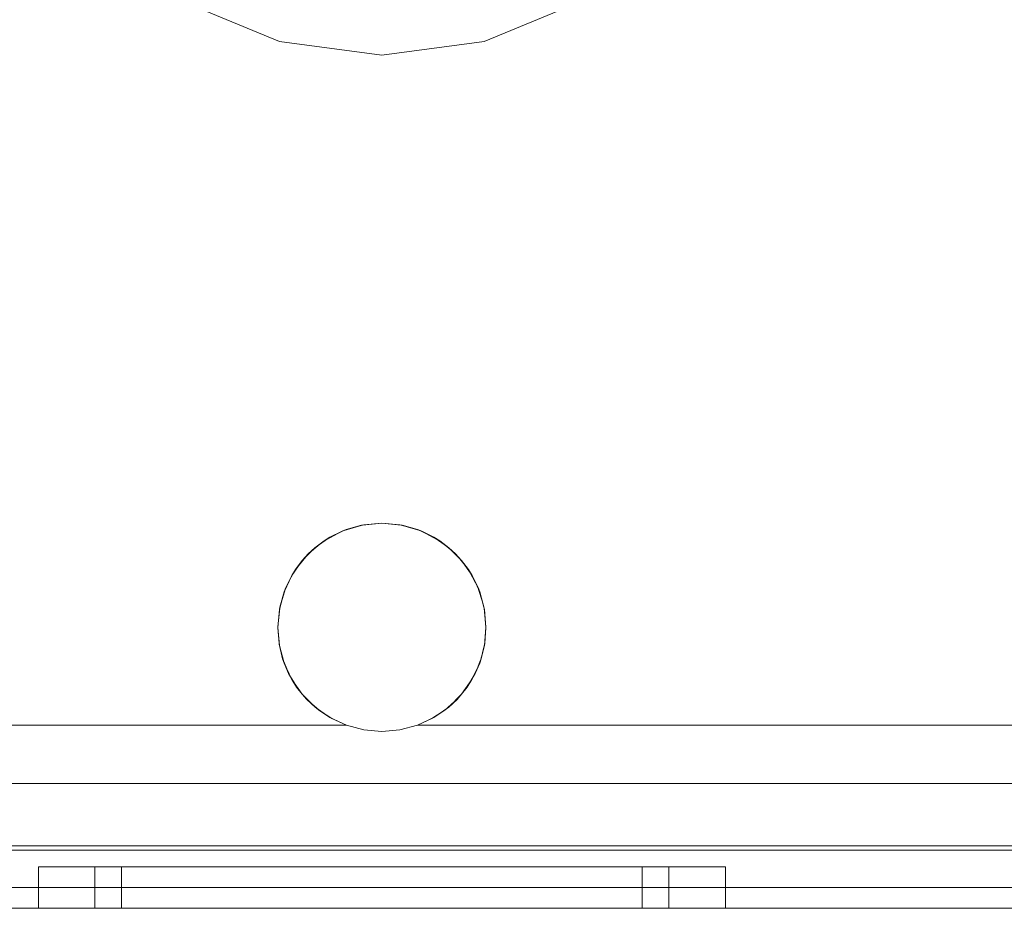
# Model space of a CAD drawing. Extents: x -620 to 300, y 62 to 1112.
# Tile 37 of 200: x -385.964 to -385.491, y 436.286 to 436.713. Entities that reach past the tile are written whole.
import ezdxf

# ---------------------------------------------------------------- set-up
doc = ezdxf.new("R2010")
doc.units = 0
doc.layers.get('0').update_dxf_attribs({"lineweight": 13})

# ---------------------------------------------------------------- blocks, each defined once
blk = doc.blocks.new('Blockreferenz-A06CPVQ3L0')
at = {"color": 9, "linetype": 'ByBlock', "lineweight": -2, "ltscale": 0.13, "true_color": 0xc1c9c4}
for p, q in [((-385.88488, 436.72106), (-385.83905, 436.70208)), ((-385.88488, 436.72106), (-385.83905, 436.70208)), ((-385.7407, 436.70208), (-385.69488, 436.72106)), ((-385.7407, 436.70208), (-385.69488, 436.72106)), ((-385.83905, 436.70208), (-385.78988, 436.69561)), ((-385.83905, 436.70208), (-385.78988, 436.69561)), ((-385.78988, 436.69561), (-385.7407, 436.70208)), ((-385.78988, 436.69561), (-385.7407, 436.70208)), ((-385.78988, 436.47061), (-385.79912, 436.4697)), ((-385.79856, 436.46985), (-385.78988, 436.47061)), ((-385.78988, 436.47061), (-385.79856, 436.46985)), ((-385.78988, 436.47061), (-385.78119, 436.46985)), ((-385.78063, 436.4697), (-385.78988, 436.47061)), ((-385.78119, 436.46985), (-385.78988, 436.47061)), ((-385.81488, 436.46391), (-385.80698, 436.46759)), ((-385.80901, 436.4668), (-385.81488, 436.46391)), ((-385.80901, 436.4668), (-385.81132, 436.46557)), ((-385.80698, 436.46759), (-385.80901, 436.4668)), ((-385.80805, 436.4671), (-385.80901, 436.4668)), ((-385.80206, 436.46891), (-385.80805, 436.4671)), ((-385.80698, 436.46759), (-385.79856, 436.46985)), ((-385.79963, 436.46965), (-385.80698, 436.46759)), ((-385.79963, 436.46965), (-385.80206, 436.46891)), ((-385.79856, 436.46985), (-385.79963, 436.46965)), ((-385.79912, 436.4697), (-385.79963, 436.46965)), ((-385.78119, 436.46985), (-385.77277, 436.46759)), ((-385.78012, 436.46965), (-385.78119, 436.46985)), ((-385.78012, 436.46965), (-385.78063, 436.4697)), ((-385.77769, 436.46891), (-385.78012, 436.46965)), ((-385.77277, 436.46759), (-385.78012, 436.46965)), ((-385.7717, 436.4671), (-385.77769, 436.46891)), ((-385.77277, 436.46759), (-385.76487, 436.46391)), ((-385.77074, 436.4668), (-385.77277, 436.46759)), ((-385.77074, 436.4668), (-385.7717, 436.4671)), ((-385.76843, 436.46557), (-385.77074, 436.4668)), ((-385.76487, 436.46391), (-385.77074, 436.4668)), ((-385.82202, 436.4589), (-385.81488, 436.46391)), ((-385.81765, 436.46218), (-385.82202, 436.4589)), ((-385.81765, 436.46218), (-385.81946, 436.4607)), ((-385.81488, 436.46391), (-385.81765, 436.46218)), ((-385.81634, 436.46288), (-385.81765, 436.46218)), ((-385.81132, 436.46557), (-385.81634, 436.46288)), ((-385.76341, 436.46288), (-385.76843, 436.46557)), ((-385.76487, 436.46391), (-385.75773, 436.4589)), ((-385.7621, 436.46218), (-385.76487, 436.46391)), ((-385.7621, 436.46218), (-385.76341, 436.46288)), ((-385.76029, 436.4607), (-385.7621, 436.46218)), ((-385.75773, 436.4589), (-385.7621, 436.46218)), ((-385.82819, 436.45274), (-385.82202, 436.4589)), ((-385.82202, 436.4589), (-385.82523, 436.45596)), ((-385.82373, 436.45719), (-385.82523, 436.45596)), ((-385.81946, 436.4607), (-385.82373, 436.45719)), ((-385.75602, 436.45719), (-385.76029, 436.4607)), ((-385.75773, 436.4589), (-385.75156, 436.45274)), ((-385.75452, 436.45596), (-385.75773, 436.4589)), ((-385.75452, 436.45596), (-385.75602, 436.45719)), ((-385.83318, 436.44559), (-385.82819, 436.45274)), ((-385.82819, 436.45274), (-385.83145, 436.44839)), ((-385.82647, 436.45446), (-385.82997, 436.45019)), ((-385.82523, 436.45596), (-385.82819, 436.45274)), ((-385.82523, 436.45596), (-385.82647, 436.45446)), ((-385.75328, 436.45446), (-385.75452, 436.45596)), ((-385.75156, 436.45274), (-385.75452, 436.45596)), ((-385.74978, 436.45019), (-385.75328, 436.45446)), ((-385.75156, 436.45274), (-385.74657, 436.44559)), ((-385.7483, 436.44839), (-385.75156, 436.45274)), ((-385.83215, 436.44707), (-385.83484, 436.44205)), ((-385.83145, 436.44839), (-385.83318, 436.44559)), ((-385.83145, 436.44839), (-385.83215, 436.44707)), ((-385.82997, 436.45019), (-385.83145, 436.44839)), ((-385.7483, 436.44839), (-385.74978, 436.45019)), ((-385.7476, 436.44707), (-385.7483, 436.44839)), ((-385.74657, 436.44559), (-385.7483, 436.44839)), ((-385.74491, 436.44205), (-385.7476, 436.44707)), ((-385.83687, 436.43769), (-385.83318, 436.44559)), ((-385.83318, 436.44559), (-385.83607, 436.43974)), ((-385.74657, 436.44559), (-385.74288, 436.43769)), ((-385.74368, 436.43974), (-385.74657, 436.44559)), ((-385.83912, 436.42927), (-385.83687, 436.43769)), ((-385.83687, 436.43769), (-385.83891, 436.43036)), ((-385.83636, 436.43877), (-385.83817, 436.43281)), ((-385.83607, 436.43974), (-385.83687, 436.43769)), ((-385.83607, 436.43974), (-385.83636, 436.43877)), ((-385.83484, 436.44205), (-385.83607, 436.43974)), ((-385.74368, 436.43974), (-385.74491, 436.44205)), ((-385.74339, 436.43877), (-385.74368, 436.43974)), ((-385.74288, 436.43769), (-385.74368, 436.43974)), ((-385.74158, 436.43281), (-385.74339, 436.43877)), ((-385.74288, 436.43769), (-385.74063, 436.42927)), ((-385.74084, 436.43036), (-385.74288, 436.43769)), ((-385.83817, 436.43281), (-385.83891, 436.43036)), ((-385.74084, 436.43036), (-385.74158, 436.43281)), ((-385.83912, 436.42927), (-385.83988, 436.42061)), ((-385.83988, 436.42058), (-385.83912, 436.42927)), ((-385.83897, 436.42984), (-385.83986, 436.4208)), ((-385.83891, 436.43036), (-385.83912, 436.42927)), ((-385.83891, 436.43036), (-385.83897, 436.42984)), ((-385.74078, 436.42984), (-385.74084, 436.43036)), ((-385.74063, 436.42927), (-385.74084, 436.43036)), ((-385.73989, 436.4208), (-385.74078, 436.42984)), ((-385.74063, 436.42927), (-385.73988, 436.42058)), ((-385.73988, 436.42061), (-385.74063, 436.42927)), ((-385.83986, 436.4208), (-385.83988, 436.42061)), ((-385.83988, 436.42061), (-385.83987, 436.4206)), ((-385.83988, 436.42061), (-385.83988, 436.42058)), ((-385.83987, 436.4206), (-385.83986, 436.42042)), ((-385.83911, 436.4119), (-385.83988, 436.42058)), ((-385.83988, 436.42058), (-385.83929, 436.413)), ((-385.83986, 436.42042), (-385.83929, 436.413)), ((-385.73988, 436.42058), (-385.74064, 436.4119)), ((-385.74046, 436.413), (-385.73988, 436.42058)), ((-385.74046, 436.413), (-385.73989, 436.42042)), ((-385.73988, 436.42061), (-385.73989, 436.4208)), ((-385.73989, 436.42042), (-385.73988, 436.4206)), ((-385.73988, 436.4206), (-385.73988, 436.42061)), ((-385.73988, 436.42058), (-385.73988, 436.42061)), ((-385.83929, 436.413), (-385.83916, 436.41241)), ((-385.83929, 436.413), (-385.83911, 436.4119)), ((-385.83916, 436.41241), (-385.83854, 436.40978)), ((-385.83685, 436.40348), (-385.83911, 436.4119)), ((-385.83911, 436.4119), (-385.83756, 436.40556)), ((-385.83854, 436.40978), (-385.83756, 436.40556)), ((-385.74064, 436.4119), (-385.7429, 436.40348)), ((-385.74219, 436.40556), (-385.74064, 436.4119)), ((-385.74219, 436.40556), (-385.74121, 436.40978)), ((-385.74121, 436.40978), (-385.74059, 436.41241)), ((-385.74064, 436.4119), (-385.74046, 436.413)), ((-385.74059, 436.41241), (-385.74046, 436.413)), ((-385.83756, 436.40556), (-385.83711, 436.40445)), ((-385.83756, 436.40556), (-385.83685, 436.40348)), ((-385.83711, 436.40445), (-385.83593, 436.4015)), ((-385.74382, 436.4015), (-385.74264, 436.40445)), ((-385.7429, 436.40348), (-385.74219, 436.40556)), ((-385.74264, 436.40445), (-385.74219, 436.40556)), ((-385.83316, 436.39558), (-385.83685, 436.40348)), ((-385.83685, 436.40348), (-385.83471, 436.39848)), ((-385.83593, 436.4015), (-385.83471, 436.39848)), ((-385.7429, 436.40348), (-385.74659, 436.39558)), ((-385.74504, 436.39848), (-385.7429, 436.40348)), ((-385.74504, 436.39848), (-385.74382, 436.4015)), ((-385.83471, 436.39848), (-385.83378, 436.39691)), ((-385.83471, 436.39848), (-385.83316, 436.39558)), ((-385.83378, 436.39691), (-385.83209, 436.39405)), ((-385.82815, 436.38844), (-385.83316, 436.39558)), ((-385.83316, 436.39558), (-385.83082, 436.39191)), ((-385.74659, 436.39558), (-385.7516, 436.38844)), ((-385.74893, 436.39191), (-385.74659, 436.39558)), ((-385.74766, 436.39405), (-385.74597, 436.39691)), ((-385.74659, 436.39558), (-385.74504, 436.39848)), ((-385.74597, 436.39691), (-385.74504, 436.39848)), ((-385.83209, 436.39405), (-385.83082, 436.39191)), ((-385.83082, 436.39191), (-385.82923, 436.38998)), ((-385.83082, 436.39191), (-385.82815, 436.38844)), ((-385.7516, 436.38844), (-385.74893, 436.39191)), ((-385.75052, 436.38998), (-385.74893, 436.39191)), ((-385.74893, 436.39191), (-385.74766, 436.39405)), ((-385.82923, 436.38998), (-385.82713, 436.38741)), ((-385.82198, 436.38228), (-385.82815, 436.38844)), ((-385.82815, 436.38844), (-385.82597, 436.38601)), ((-385.82713, 436.38741), (-385.82597, 436.38601)), ((-385.82597, 436.38601), (-385.82353, 436.38383)), ((-385.82597, 436.38601), (-385.82198, 436.38228)), ((-385.7516, 436.38844), (-385.75777, 436.38228)), ((-385.75777, 436.38228), (-385.75378, 436.38601)), ((-385.75622, 436.38383), (-385.75378, 436.38601)), ((-385.75378, 436.38601), (-385.7516, 436.38844)), ((-385.75378, 436.38601), (-385.75262, 436.38741)), ((-385.75262, 436.38741), (-385.75052, 436.38998)), ((-385.82353, 436.38383), (-385.82117, 436.38171)), ((-385.81484, 436.37729), (-385.82198, 436.38228)), ((-385.82198, 436.38228), (-385.82029, 436.38092)), ((-385.82117, 436.38171), (-385.82029, 436.38092)), ((-385.82029, 436.38092), (-385.81663, 436.37854)), ((-385.82029, 436.38092), (-385.81484, 436.37729)), ((-385.75777, 436.38228), (-385.76491, 436.37729)), ((-385.76491, 436.37729), (-385.75946, 436.38092)), ((-385.76312, 436.37854), (-385.75946, 436.38092)), ((-385.75946, 436.38092), (-385.75777, 436.38228)), ((-385.75946, 436.38092), (-385.75858, 436.38171)), ((-385.75858, 436.38171), (-385.75622, 436.38383)), ((-385.81663, 436.37854), (-385.81438, 436.37707)), ((-385.80693, 436.37361), (-385.81484, 436.37729)), ((-385.81484, 436.37729), (-385.81389, 436.37675)), ((-385.81438, 436.37707), (-385.81389, 436.37675)), ((-385.81389, 436.37675), (-385.80693, 436.37361)), ((-385.76491, 436.37729), (-385.77282, 436.37361)), ((-385.77282, 436.37361), (-385.76586, 436.37675)), ((-385.76586, 436.37675), (-385.76491, 436.37729)), ((-385.76586, 436.37675), (-385.76537, 436.37707)), ((-385.76537, 436.37707), (-385.76312, 436.37854)), ((-385.80693, 436.37361), (-386.09734, 436.37361)), ((-386.09709, 436.37361), (-385.80693, 436.37361)), ((-385.80693, 436.37361), (-385.79854, 436.37136)), ((-385.79854, 436.37136), (-385.80693, 436.37361)), ((-385.80693, 436.37361), (-385.80693, 436.37361)), ((-385.79854, 436.37136), (-385.78988, 436.37061)), ((-385.78988, 436.37061), (-385.79854, 436.37136)), ((-385.78988, 436.37061), (-385.78121, 436.37136)), ((-385.78121, 436.37136), (-385.78988, 436.37061)), ((-385.78121, 436.37136), (-385.77282, 436.37361)), ((-385.77282, 436.37361), (-385.78121, 436.37136)), ((-385.77282, 436.37361), (-385.35488, 436.37361)), ((-385.35488, 436.37361), (-385.77282, 436.37361)), ((-385.77282, 436.37361), (-385.77282, 436.37361)), ((-384.11588, 436.34561), (-386.06388, 436.34561)), ((-386.06388, 436.34561), (-385.35488, 436.34561)), ((-385.38988, 436.31561), (-386.23988, 436.31561)), ((-383.93988, 436.31361), (-386.23988, 436.31361)), ((-386.06388, 436.31361), (-384.11588, 436.31361)), ((-385.94925, 436.30561), (-385.95488, 436.30561)), ((-385.95488, 436.30561), (-385.95488, 436.28561)), ((-385.95488, 436.30561), (-385.94925, 436.30561)), ((-385.93277, 436.30561), (-385.94925, 436.30561)), ((-385.94925, 436.30561), (-385.93277, 436.30561)), ((-385.90655, 436.30561), (-385.93277, 436.30561)), ((-385.93277, 436.30561), (-385.90655, 436.30561)), ((-385.92308, 436.30561), (-385.92778, 436.30561)), ((-385.92778, 436.30561), (-385.92778, 436.28561)), ((-385.92778, 436.30561), (-385.92308, 436.30561)), ((-385.9093, 436.30561), (-385.92308, 436.30561)), ((-385.92308, 436.30561), (-385.9093, 436.30561)), ((-385.91062, 436.30561), (-385.91488, 436.30561)), ((-385.91488, 436.30561), (-385.91488, 436.28561)), ((-385.91062, 436.30561), (-385.91488, 436.30561)), ((-385.89813, 436.30561), (-385.91062, 436.30561)), ((-385.89813, 436.30561), (-385.91062, 436.30561)), ((-385.88739, 436.30561), (-385.9093, 436.30561)), ((-385.9093, 436.30561), (-385.88739, 436.30561)), ((-385.87238, 436.30561), (-385.90655, 436.30561)), ((-385.90655, 436.30561), (-385.87238, 436.30561)), ((-385.87826, 436.30561), (-385.89813, 436.30561)), ((-385.87826, 436.30561), (-385.89813, 436.30561)), ((-385.85883, 436.30561), (-385.88739, 436.30561)), ((-385.88739, 436.30561), (-385.85883, 436.30561)), ((-385.85238, 436.30561), (-385.87826, 436.30561)), ((-385.85238, 436.30561), (-385.87826, 436.30561)), ((-385.83258, 436.30561), (-385.87238, 436.30561)), ((-385.87238, 436.30561), (-385.83258, 436.30561)), ((-385.82557, 436.30561), (-385.85883, 436.30561)), ((-385.85883, 436.30561), (-385.82557, 436.30561)), ((-385.82223, 436.30561), (-385.85238, 436.30561)), ((-385.82223, 436.30561), (-385.85238, 436.30561)), ((-385.78988, 436.30561), (-385.83258, 436.30561)), ((-385.83258, 436.30561), (-385.78988, 436.30561)), ((-385.78988, 436.30561), (-385.82557, 436.30561)), ((-385.82557, 436.30561), (-385.78988, 436.30561)), ((-385.78988, 436.30561), (-385.82223, 436.30561)), ((-385.78988, 436.30561), (-385.82223, 436.30561)), ((-385.75418, 436.30561), (-385.78988, 436.30561)), ((-385.74717, 436.30561), (-385.78988, 436.30561)), ((-385.75752, 436.30561), (-385.78988, 436.30561)), ((-385.78988, 436.30561), (-385.75418, 436.30561)), ((-385.78988, 436.30561), (-385.74717, 436.30561)), ((-385.75752, 436.30561), (-385.78988, 436.30561)), ((-385.72738, 436.30561), (-385.75752, 436.30561)), ((-385.72738, 436.30561), (-385.75752, 436.30561)), ((-385.72093, 436.30561), (-385.75418, 436.30561)), ((-385.75418, 436.30561), (-385.72093, 436.30561)), ((-385.70738, 436.30561), (-385.74717, 436.30561)), ((-385.74717, 436.30561), (-385.70738, 436.30561)), ((-385.70149, 436.30561), (-385.72738, 436.30561)), ((-385.70149, 436.30561), (-385.72738, 436.30561)), ((-385.69236, 436.30561), (-385.72093, 436.30561)), ((-385.72093, 436.30561), (-385.69236, 436.30561)), ((-385.6732, 436.30561), (-385.70738, 436.30561)), ((-385.70738, 436.30561), (-385.6732, 436.30561)), ((-385.68162, 436.30561), (-385.70149, 436.30561)), ((-385.68162, 436.30561), (-385.70149, 436.30561)), ((-385.67045, 436.30561), (-385.69236, 436.30561)), ((-385.69236, 436.30561), (-385.67045, 436.30561)), ((-385.66913, 436.30561), (-385.68162, 436.30561)), ((-385.66913, 436.30561), (-385.68162, 436.30561)), ((-385.64698, 436.30561), (-385.6732, 436.30561)), ((-385.6732, 436.30561), (-385.64698, 436.30561)), ((-385.65667, 436.30561), (-385.67045, 436.30561)), ((-385.67045, 436.30561), (-385.65667, 436.30561)), ((-385.66488, 436.30561), (-385.66913, 436.30561)), ((-385.66488, 436.30561), (-385.66913, 436.30561)), ((-385.66488, 436.28561), (-385.66488, 436.30561)), ((-385.65198, 436.30561), (-385.65667, 436.30561)), ((-385.65667, 436.30561), (-385.65198, 436.30561)), ((-385.65198, 436.28561), (-385.65198, 436.30561)), ((-385.6305, 436.30561), (-385.64698, 436.30561)), ((-385.64698, 436.30561), (-385.6305, 436.30561)), ((-385.62488, 436.30561), (-385.6305, 436.30561)), ((-385.6305, 436.30561), (-385.62488, 436.30561)), ((-385.62488, 436.28561), (-385.62488, 436.30561)), ((-385.08988, 436.29561), (-386.12988, 436.29561)), ((-385.08988, 436.29561), (-386.12988, 436.29561)), ((-384.05988, 436.29561), (-386.11988, 436.29561)), ((-384.05988, 436.29561), (-386.11988, 436.29561)), ((-386.23988, 436.28561), (-383.93988, 436.28561)), ((-386.23988, 436.28561), (-383.93988, 436.28561)), ((-386.12988, 436.28561), (-385.08988, 436.28561)), ((-385.08988, 436.28561), (-386.12988, 436.28561)), ((-386.11988, 436.28561), (-384.05988, 436.28561)), ((-384.05988, 436.28561), (-386.11988, 436.28561)), ((-385.95488, 436.28561), (-385.94925, 436.28561)), ((-385.95488, 436.28561), (-385.94925, 436.28561)), ((-385.94925, 436.28561), (-385.93277, 436.28561)), ((-385.94925, 436.28561), (-385.93277, 436.28561)), ((-385.93277, 436.28561), (-385.90655, 436.28561)), ((-385.93277, 436.28561), (-385.90655, 436.28561)), ((-385.92778, 436.28561), (-385.92513, 436.28561)), ((-385.92778, 436.28561), (-385.92513, 436.28561)), ((-385.92513, 436.28561), (-385.91728, 436.28561)), ((-385.92513, 436.28561), (-385.91728, 436.28561)), ((-385.91728, 436.28561), (-385.90453, 436.28561)), ((-385.91728, 436.28561), (-385.90453, 436.28561)), ((-385.91488, 436.28561), (-385.91247, 436.28561)), ((-385.91488, 436.28561), (-385.91247, 436.28561)), ((-385.91247, 436.28561), (-385.90536, 436.28561)), ((-385.91247, 436.28561), (-385.90536, 436.28561)), ((-385.90655, 436.28561), (-385.87238, 436.28561)), ((-385.90655, 436.28561), (-385.87238, 436.28561)), ((-385.90536, 436.28561), (-385.89381, 436.28561)), ((-385.90536, 436.28561), (-385.89381, 436.28561)), ((-385.90453, 436.28561), (-385.88739, 436.28561)), ((-385.90453, 436.28561), (-385.88739, 436.28561)), ((-385.89381, 436.28561), (-385.87826, 436.28561)), ((-385.89381, 436.28561), (-385.87826, 436.28561)), ((-385.88739, 436.28561), (-385.86649, 436.28561)), ((-385.88739, 436.28561), (-385.86649, 436.28561)), ((-385.87826, 436.28561), (-385.85932, 436.28561)), ((-385.87826, 436.28561), (-385.85932, 436.28561)), ((-385.87238, 436.28561), (-385.83258, 436.28561)), ((-385.87238, 436.28561), (-385.83258, 436.28561)), ((-385.86649, 436.28561), (-385.84265, 436.28561)), ((-385.86649, 436.28561), (-385.84265, 436.28561)), ((-385.85932, 436.28561), (-385.83771, 436.28561)), ((-385.85932, 436.28561), (-385.83771, 436.28561)), ((-385.84265, 436.28561), (-385.81678, 436.28561)), ((-385.84265, 436.28561), (-385.81678, 436.28561)), ((-385.83771, 436.28561), (-385.81426, 436.28561)), ((-385.83771, 436.28561), (-385.81426, 436.28561)), ((-385.83258, 436.28561), (-385.78988, 436.28561)), ((-385.83258, 436.28561), (-385.78988, 436.28561)), ((-385.81678, 436.28561), (-385.78988, 436.28561)), ((-385.81678, 436.28561), (-385.78988, 436.28561)), ((-385.81426, 436.28561), (-385.78988, 436.28561)), ((-385.81426, 436.28561), (-385.78988, 436.28561)), ((-385.78988, 436.28561), (-385.76297, 436.28561)), ((-385.78988, 436.28561), (-385.74717, 436.28561)), ((-385.78988, 436.28561), (-385.76549, 436.28561)), ((-385.78988, 436.28561), (-385.74717, 436.28561)), ((-385.78988, 436.28561), (-385.76297, 436.28561)), ((-385.78988, 436.28561), (-385.76549, 436.28561)), ((-385.76549, 436.28561), (-385.74204, 436.28561)), ((-385.76549, 436.28561), (-385.74204, 436.28561)), ((-385.76297, 436.28561), (-385.7371, 436.28561)), ((-385.76297, 436.28561), (-385.7371, 436.28561)), ((-385.74717, 436.28561), (-385.70738, 436.28561)), ((-385.74717, 436.28561), (-385.70738, 436.28561)), ((-385.74204, 436.28561), (-385.72043, 436.28561)), ((-385.74204, 436.28561), (-385.72043, 436.28561)), ((-385.7371, 436.28561), (-385.71326, 436.28561)), ((-385.7371, 436.28561), (-385.71326, 436.28561)), ((-385.72043, 436.28561), (-385.70149, 436.28561)), ((-385.72043, 436.28561), (-385.70149, 436.28561)), ((-385.71326, 436.28561), (-385.69236, 436.28561)), ((-385.71326, 436.28561), (-385.69236, 436.28561)), ((-385.70738, 436.28561), (-385.6732, 436.28561)), ((-385.70738, 436.28561), (-385.6732, 436.28561)), ((-385.70149, 436.28561), (-385.68594, 436.28561)), ((-385.70149, 436.28561), (-385.68594, 436.28561)), ((-385.69236, 436.28561), (-385.67522, 436.28561)), ((-385.69236, 436.28561), (-385.67522, 436.28561)), ((-385.68594, 436.28561), (-385.67439, 436.28561)), ((-385.68594, 436.28561), (-385.67439, 436.28561)), ((-385.67522, 436.28561), (-385.66247, 436.28561)), ((-385.67522, 436.28561), (-385.66247, 436.28561)), ((-385.67439, 436.28561), (-385.66728, 436.28561)), ((-385.67439, 436.28561), (-385.66728, 436.28561)), ((-385.6732, 436.28561), (-385.64698, 436.28561)), ((-385.6732, 436.28561), (-385.64698, 436.28561)), ((-385.66728, 436.28561), (-385.66488, 436.28561)), ((-385.66728, 436.28561), (-385.66488, 436.28561)), ((-385.66247, 436.28561), (-385.65462, 436.28561)), ((-385.66247, 436.28561), (-385.65462, 436.28561)), ((-385.65462, 436.28561), (-385.65198, 436.28561)), ((-385.65462, 436.28561), (-385.65198, 436.28561)), ((-385.64698, 436.28561), (-385.6305, 436.28561)), ((-385.64698, 436.28561), (-385.6305, 436.28561)), ((-385.6305, 436.28561), (-385.62488, 436.28561)), ((-385.6305, 436.28561), (-385.62488, 436.28561))]:
    blk.add_line(p, q, dxfattribs=at)

msp = doc.modelspace()

# ---------------------------------------------------------------- block references
at = {"ltscale": 0.13}
msp.add_blockref('Blockreferenz-A06CPVQ3L0', (0, 0), dxfattribs=at)

doc.saveas('drawing.dxf')
